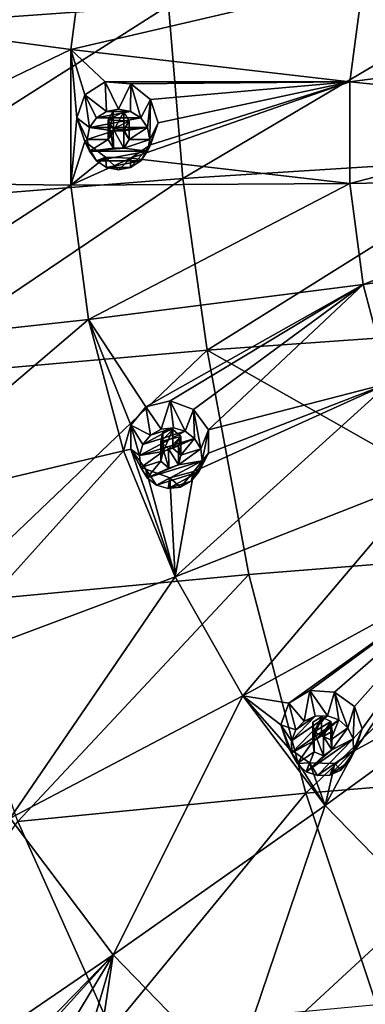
# Model space of a CAD drawing. Header units: millimetres. Extents: x -198 to 325, y 0 to 239.
# Tile 178 of 256: x -178 to -170, y 166 to 190. Entities that reach past the tile are written whole.
import ezdxf

# ---------------------------------------------------------------- set-up
doc = ezdxf.new("R2010")
doc.units = ezdxf.units.MM
doc.header["$LTSCALE"] = 65.185185
for name, color, linetype in [('2111', 7, 'CONTINUOUS'), ('2112', 7, 'CONTINUOUS'), ('2173', 7, 'CONTINUOUS'), ('2174', 7, 'CONTINUOUS'), ('2383', 7, 'CONTINUOUS'), ('2384', 7, 'CONTINUOUS'), ('2385', 7, 'CONTINUOUS'), ('2386', 7, 'CONTINUOUS'), ('2387', 7, 'CONTINUOUS'), ('2473', 7, 'CONTINUOUS'), ('2474', 7, 'CONTINUOUS'), ('2475', 7, 'CONTINUOUS'), ('2476', 7, 'CONTINUOUS'), ('2477', 7, 'CONTINUOUS'), ('2478', 7, 'CONTINUOUS'), ('2479', 7, 'CONTINUOUS'), ('2480', 7, 'CONTINUOUS'), ('2481', 7, 'CONTINUOUS'), ('2482', 7, 'CONTINUOUS')]:
    doc.layers.add(name, color=color, linetype=linetype)

msp = doc.modelspace()

# ---------------------------------------------------------------- linework, layer by layer
at = {"layer": '2111', "linetype": 'CONTINUOUS'}
for points in [[(-182.244, 189.432, 1.985), (-182.402, 193.639, 2.991), (-174.305, 189.997, 0.19), (-182.244, 189.432, 1.985)], [(-173.965, 185.863, -0.708), (-174.305, 189.997, 0.19), (-166.261, 190.429, -1.107), (-173.965, 185.863, -0.708)], [(-166.032, 186.364, -1.965), (-173.965, 185.863, -0.708), (-166.261, 190.429, -1.107), (-166.032, 186.364, -1.965)], [(-181.799, 185.237, 1.025), (-182.244, 189.432, 1.985), (-174.305, 189.997, 0.19), (-181.799, 185.237, 1.025)], [(-173.965, 185.863, -0.708), (-181.799, 185.237, 1.025), (-174.305, 189.997, 0.19), (-173.965, 185.863, -0.708)], [(-166.032, 186.364, -1.965), (-173.385, 181.764, -1.537), (-173.965, 185.863, -0.708), (-166.032, 186.364, -1.965)], [(-165.633, 182.316, -2.735), (-173.385, 181.764, -1.537), (-166.032, 186.364, -1.965), (-165.633, 182.316, -2.735)], [(-173.965, 185.863, -0.708), (-181.051, 181.094, 0.115), (-181.799, 185.237, 1.025), (-173.965, 185.863, -0.708)], [(-173.385, 181.764, -1.537), (-181.051, 181.094, 0.115), (-173.965, 185.863, -0.708), (-173.385, 181.764, -1.537)]]:
    msp.add_3dface(points, dxfattribs=at)
at = {"layer": '2112', "linetype": 'CONTINUOUS'}
for points in [[(-173.385, 181.764, -1.537), (-165.633, 182.316, -2.735), (-164.977, 177, -3.659), (-173.385, 181.764, -1.537)], [(-181.051, 181.094, 0.115), (-173.385, 181.764, -1.537), (-179.719, 175.714, -1.008), (-181.051, 181.094, 0.115)], [(-179.719, 175.714, -1.008), (-173.385, 181.764, -1.537), (-172.392, 176.411, -2.546), (-179.719, 175.714, -1.008)], [(-172.392, 176.411, -2.546), (-173.385, 181.764, -1.537), (-164.977, 177, -3.659), (-172.392, 176.411, -2.546)], [(-172.392, 176.411, -2.546), (-164.977, 177, -3.659), (-171.025, 171.188, -3.509), (-172.392, 176.411, -2.546)], [(-171.025, 171.188, -3.509), (-164.977, 177, -3.659), (-164.062, 171.767, -4.542), (-171.025, 171.188, -3.509)], [(-179.719, 175.714, -1.008), (-172.392, 176.411, -2.546), (-177.908, 170.511, -2.082), (-179.719, 175.714, -1.008)], [(-177.908, 170.511, -2.082), (-172.392, 176.411, -2.546), (-171.025, 171.188, -3.509), (-177.908, 170.511, -2.082)], [(-171.025, 171.188, -3.509), (-164.062, 171.767, -4.542), (-169.343, 166.137, -4.41), (-171.025, 171.188, -3.509)], [(-177.908, 170.511, -2.082), (-171.025, 171.188, -3.509), (-175.675, 165.538, -3.083), (-177.908, 170.511, -2.082)], [(-175.675, 165.538, -3.083), (-171.025, 171.188, -3.509), (-169.343, 166.137, -4.41), (-175.675, 165.538, -3.083)], [(-181.911, 164.851, -1.402), (-177.908, 170.511, -2.082), (-175.675, 165.538, -3.083), (-181.911, 164.851, -1.402)]]:
    msp.add_3dface(points, dxfattribs=at)
at = {"layer": '2173', "color": 7, "linetype": 'CONTINUOUS', "true_color": 0xe0e6ed}
for points in [[(-176.638, 188.948, 26.972), (-176.218, 192.16, 27.833), (-183.198, 189.825, 25.294), (-176.638, 188.948, 26.972)], [(-176.218, 192.16, 27.833), (-176.638, 188.948, 26.972), (-169.662, 190.58, 28.9), (-176.218, 192.16, 27.833)], [(-169.662, 190.58, 28.9), (-176.638, 188.948, 26.972), (-169.977, 188.171, 28.254), (-169.662, 190.58, 28.9)], [(-169.662, 190.58, 28.9), (-169.977, 188.171, 28.254), (-163.032, 189.092, 29.563), (-169.662, 190.58, 28.9)], [(-164.275, 190.285, 29.689), (-169.662, 190.58, 28.9), (-163.032, 189.092, 29.563), (-164.275, 190.285, 29.689)], [(-176.638, 188.948, 26.972), (-183.198, 189.825, 25.294), (-183.198, 185.79, 24.212), (-176.638, 188.948, 26.972)], [(-163.032, 189.092, 29.563), (-169.977, 188.171, 28.254), (-163.24, 187.496, 29.136), (-163.032, 189.092, 29.563)], [(-176.638, 185.71, 26.104), (-176.638, 188.948, 26.972), (-183.198, 185.79, 24.212), (-176.638, 185.71, 26.104)], [(-176.307, 187.866, 26.778), (-175.816, 188.171, 26.98), (-176.638, 188.948, 26.972), (-176.307, 187.866, 26.778)], [(-176.638, 188.948, 26.972), (-175.816, 188.171, 26.98), (-169.977, 188.171, 28.254), (-176.638, 188.948, 26.972)], [(-176.5, 187.317, 26.584), (-176.307, 187.866, 26.778), (-176.638, 188.948, 26.972), (-176.5, 187.317, 26.584)], [(-176.638, 185.71, 26.104), (-176.5, 187.317, 26.584), (-176.638, 188.948, 26.972), (-176.638, 185.71, 26.104)], [(-175.816, 188.171, 26.98), (-175.209, 188.123, 27.117), (-169.977, 188.171, 28.254), (-175.816, 188.171, 26.98)], [(-175.209, 188.123, 27.117), (-174.736, 187.75, 27.132), (-169.977, 188.171, 28.254), (-175.209, 188.123, 27.117)], [(-174.735, 186.669, 26.843), (-175.207, 186.353, 26.643), (-169.977, 188.171, 28.254), (-174.735, 186.669, 26.843)], [(-169.977, 188.171, 28.254), (-175.207, 186.353, 26.643), (-169.977, 185.743, 27.604), (-169.977, 188.171, 28.254)], [(-174.736, 187.75, 27.132), (-174.557, 187.198, 27.028), (-169.977, 188.171, 28.254), (-174.736, 187.75, 27.132)], [(-174.557, 187.198, 27.028), (-174.735, 186.669, 26.843), (-169.977, 188.171, 28.254), (-174.557, 187.198, 27.028)], [(-169.977, 188.171, 28.254), (-169.977, 185.743, 27.604), (-163.24, 187.496, 29.136), (-169.977, 188.171, 28.254)], [(-163.24, 187.496, 29.136), (-169.977, 185.743, 27.604), (-163.24, 185.886, 28.704), (-163.24, 187.496, 29.136)], [(-176.308, 186.746, 26.478), (-176.5, 187.317, 26.584), (-176.638, 185.71, 26.104), (-176.308, 186.746, 26.478)], [(-175.811, 186.378, 26.501), (-176.308, 186.746, 26.478), (-176.638, 185.71, 26.104), (-175.811, 186.378, 26.501)], [(-175.207, 186.353, 26.643), (-175.811, 186.378, 26.501), (-176.638, 185.71, 26.104), (-175.207, 186.353, 26.643)], [(-175.207, 186.353, 26.643), (-176.638, 185.71, 26.104), (-169.977, 185.743, 27.604), (-175.207, 186.353, 26.643)], [(-176.638, 185.71, 26.104), (-183.198, 185.79, 24.212), (-182.675, 181.787, 23.14), (-176.638, 185.71, 26.104)], [(-176.638, 185.71, 26.104), (-176.218, 182.498, 25.244), (-169.977, 185.743, 27.604), (-176.638, 185.71, 26.104)], [(-169.977, 185.743, 27.604), (-176.218, 182.498, 25.244), (-169.662, 183.334, 26.958), (-169.977, 185.743, 27.604)], [(-169.977, 185.743, 27.604), (-169.662, 183.334, 26.958), (-163.24, 185.886, 28.704), (-169.977, 185.743, 27.604)], [(-163.24, 185.886, 28.704), (-169.662, 183.334, 26.958), (-163.032, 184.29, 28.277), (-163.24, 185.886, 28.704)], [(-176.218, 182.498, 25.244), (-176.638, 185.71, 26.104), (-182.675, 181.787, 23.14), (-176.218, 182.498, 25.244)], [(-169.662, 183.334, 26.958), (-169.037, 180.982, 26.328), (-163.032, 184.29, 28.277), (-169.662, 183.334, 26.958)], [(-169.662, 183.334, 26.958), (-176.218, 182.498, 25.244), (-174.847, 180.416, 24.9), (-169.662, 183.334, 26.958)], [(-174.271, 180.556, 25.086), (-169.662, 183.334, 26.958), (-174.847, 180.416, 24.9), (-174.271, 180.556, 25.086)], [(-173.708, 180.348, 25.147), (-169.662, 183.334, 26.958), (-174.271, 180.556, 25.086), (-173.708, 180.348, 25.147)], [(-173.356, 179.868, 25.064), (-169.662, 183.334, 26.958), (-173.708, 180.348, 25.147), (-173.356, 179.868, 25.064)], [(-169.037, 180.982, 26.328), (-169.662, 183.334, 26.958), (-173.356, 179.868, 25.064), (-169.037, 180.982, 26.328)], [(-176.218, 182.498, 25.244), (-182.675, 181.787, 23.14), (-181.636, 177.879, 22.093), (-176.218, 182.498, 25.244)], [(-175.385, 179.362, 24.403), (-176.218, 182.498, 25.244), (-181.636, 177.879, 22.093), (-175.385, 179.362, 24.403)], [(-176.218, 182.498, 25.244), (-175.385, 179.362, 24.403), (-175.203, 179.975, 24.662), (-176.218, 182.498, 25.244)], [(-174.847, 180.416, 24.9), (-176.218, 182.498, 25.244), (-175.203, 179.975, 24.662), (-174.847, 180.416, 24.9)], [(-169.037, 180.982, 26.328), (-174.151, 176.352, 23.597), (-168.112, 178.724, 25.723), (-169.037, 180.982, 26.328)], [(-174.151, 176.352, 23.597), (-169.037, 180.982, 26.328), (-173.7, 178.866, 24.634), (-174.151, 176.352, 23.597)], [(-173.7, 178.866, 24.634), (-169.037, 180.982, 26.328), (-173.354, 179.305, 24.868), (-173.7, 178.866, 24.634)], [(-169.037, 180.982, 26.328), (-173.356, 179.868, 25.064), (-173.354, 179.305, 24.868), (-169.037, 180.982, 26.328)], [(-175.203, 179.975, 24.662), (-175.385, 179.362, 24.403), (-175.203, 179.407, 24.464), (-175.203, 179.975, 24.662)], [(-175.385, 179.362, 24.403), (-174.151, 176.352, 23.597), (-175.203, 179.407, 24.464), (-175.385, 179.362, 24.403)], [(-175.203, 179.407, 24.464), (-174.151, 176.352, 23.597), (-174.85, 178.926, 24.381), (-175.203, 179.407, 24.464)], [(-175.385, 179.362, 24.403), (-181.636, 177.879, 22.093), (-180.098, 174.127, 21.087), (-175.385, 179.362, 24.403)], [(-174.151, 176.352, 23.597), (-175.385, 179.362, 24.403), (-180.098, 174.127, 21.087), (-174.151, 176.352, 23.597)], [(-174.85, 178.926, 24.381), (-174.151, 176.352, 23.597), (-174.273, 178.718, 24.446), (-174.85, 178.926, 24.381)], [(-174.273, 178.718, 24.446), (-174.151, 176.352, 23.597), (-173.7, 178.866, 24.634), (-174.273, 178.718, 24.446)], [(-174.151, 176.352, 23.597), (-172.536, 173.515, 22.837), (-168.112, 178.724, 25.723), (-174.151, 176.352, 23.597)], [(-168.112, 178.724, 25.723), (-172.536, 173.515, 22.837), (-166.901, 176.597, 25.153), (-168.112, 178.724, 25.723)], [(-166.901, 176.597, 25.153), (-172.536, 173.515, 22.837), (-171.431, 173.342, 23.007), (-166.901, 176.597, 25.153)], [(-170.933, 173.642, 23.236), (-166.901, 176.597, 25.153), (-171.431, 173.342, 23.007), (-170.933, 173.642, 23.236)], [(-170.341, 173.603, 23.342), (-166.901, 176.597, 25.153), (-170.933, 173.642, 23.236), (-170.341, 173.603, 23.342)], [(-169.867, 173.255, 23.292), (-166.901, 176.597, 25.153), (-170.341, 173.603, 23.342), (-169.867, 173.255, 23.292)], [(-166.901, 176.597, 25.153), (-169.867, 173.255, 23.292), (-169.682, 172.729, 23.107), (-166.901, 176.597, 25.153)], [(-165.423, 174.632, 24.627), (-166.901, 176.597, 25.153), (-169.854, 172.211, 22.854), (-165.423, 174.632, 24.627)], [(-169.854, 172.211, 22.854), (-166.901, 176.597, 25.153), (-169.682, 172.729, 23.107), (-169.854, 172.211, 22.854)], [(-174.151, 176.352, 23.597), (-180.098, 174.127, 21.087), (-178.086, 170.591, 20.14), (-174.151, 176.352, 23.597)], [(-172.536, 173.515, 22.837), (-174.151, 176.352, 23.597), (-178.086, 170.591, 20.14), (-172.536, 173.515, 22.837)], [(-170.566, 170.896, 22.135), (-168.271, 168.535, 21.502), (-165.423, 174.632, 24.627), (-170.566, 170.896, 22.135)], [(-170.566, 170.896, 22.135), (-165.423, 174.632, 24.627), (-169.854, 172.211, 22.854), (-170.566, 170.896, 22.135)], [(-172.536, 173.515, 22.837), (-178.086, 170.591, 20.14), (-175.63, 167.327, 19.265), (-172.536, 173.515, 22.837)], [(-170.566, 170.896, 22.135), (-172.536, 173.515, 22.837), (-175.63, 167.327, 19.265), (-170.566, 170.896, 22.135)], [(-172.536, 173.515, 22.837), (-170.566, 170.896, 22.135), (-171.439, 172.272, 22.552), (-172.536, 173.515, 22.837)], [(-171.431, 173.342, 23.007), (-172.536, 173.515, 22.837), (-171.624, 172.823, 22.748), (-171.431, 173.342, 23.007)], [(-171.624, 172.823, 22.748), (-172.536, 173.515, 22.837), (-171.439, 172.272, 22.552), (-171.624, 172.823, 22.748)], [(-171.439, 172.272, 22.552), (-170.566, 170.896, 22.135), (-170.943, 171.916, 22.504), (-171.439, 172.272, 22.552)], [(-170.336, 171.895, 22.62), (-170.566, 170.896, 22.135), (-169.854, 172.211, 22.854), (-170.336, 171.895, 22.62)], [(-170.943, 171.916, 22.504), (-170.566, 170.896, 22.135), (-170.336, 171.895, 22.62), (-170.943, 171.916, 22.504)], [(-170.566, 170.896, 22.135), (-175.63, 167.327, 19.265), (-172.771, 164.386, 18.477), (-170.566, 170.896, 22.135)], [(-168.271, 168.535, 21.502), (-170.566, 170.896, 22.135), (-172.771, 164.386, 18.477), (-168.271, 168.535, 21.502)], [(-178.086, 170.591, 20.14), (-180.597, 163.94, 16.029), (-175.63, 167.327, 19.265), (-178.086, 170.591, 20.14)], [(-168.271, 168.535, 21.502), (-172.771, 164.386, 18.477), (-169.552, 161.814, 17.788), (-168.271, 168.535, 21.502)], [(-180.597, 163.94, 16.029), (-177.814, 165.09, 17.511), (-175.63, 167.327, 19.265), (-180.597, 163.94, 16.029)], [(-177.814, 165.09, 17.511), (-177.359, 165.423, 17.819), (-175.63, 167.327, 19.265), (-177.814, 165.09, 17.511)], [(-177.359, 165.423, 17.819), (-176.772, 165.431, 17.989), (-175.63, 167.327, 19.265), (-177.359, 165.423, 17.819)], [(-176.772, 165.431, 17.989), (-176.274, 165.133, 17.972), (-175.63, 167.327, 19.265), (-176.772, 165.431, 17.989)], [(-176.274, 165.133, 17.972), (-176.035, 164.641, 17.778), (-175.63, 167.327, 19.265), (-176.274, 165.133, 17.972)], [(-175.63, 167.327, 19.265), (-176.035, 164.641, 17.778), (-172.771, 164.386, 18.477), (-175.63, 167.327, 19.265)]]:
    msp.add_3dface(points, dxfattribs=at)
at = {"layer": '2174', "color": 7, "linetype": 'CONTINUOUS', "true_color": 0xe0e6ed}
for points in [[(-175.626, 187.471, 26.844), (-175.75, 187.27, 26.76), (-175.373, 187.455, 26.901), (-175.626, 187.471, 26.844)], [(-175.373, 187.455, 26.901), (-175.75, 187.27, 26.76), (-175.25, 187.239, 26.874), (-175.373, 187.455, 26.901)], [(-175.25, 187.239, 26.874), (-175.75, 187.27, 26.76), (-175.626, 187.054, 26.732), (-175.25, 187.239, 26.874)], [(-175.373, 187.039, 26.79), (-175.25, 187.239, 26.874), (-175.626, 187.054, 26.732), (-175.373, 187.039, 26.79)], [(-174.44, 179.811, 24.791), (-174.49, 179.584, 24.7), (-174.2, 179.872, 24.869), (-174.44, 179.811, 24.791)], [(-174.2, 179.872, 24.869), (-174.49, 179.584, 24.7), (-174.014, 179.703, 24.854), (-174.2, 179.872, 24.869)], [(-174.014, 179.703, 24.854), (-174.49, 179.584, 24.7), (-174.306, 179.415, 24.685), (-174.014, 179.703, 24.854)], [(-174.065, 179.475, 24.763), (-174.014, 179.703, 24.854), (-174.306, 179.415, 24.685), (-174.065, 179.475, 24.763)], [(-170.859, 172.882, 22.935), (-170.832, 172.65, 22.842), (-170.654, 173.009, 23.031), (-170.859, 172.882, 22.935)], [(-170.654, 173.009, 23.031), (-170.832, 172.65, 22.842), (-170.428, 172.904, 23.032), (-170.654, 173.009, 23.031)], [(-170.428, 172.904, 23.032), (-170.832, 172.65, 22.842), (-170.604, 172.544, 22.844), (-170.428, 172.904, 23.032)], [(-170.401, 172.673, 22.941), (-170.428, 172.904, 23.032), (-170.604, 172.544, 22.844), (-170.401, 172.673, 22.941)]]:
    msp.add_3dface(points, dxfattribs=at)
at = {"layer": '2383', "linetype": 'CONTINUOUS'}
for points in [[(-175.816, 188.171, 26.98), (-176.307, 187.866, 26.778), (-175.788, 187.467, 28.695), (-175.816, 188.171, 26.98)], [(-175.209, 188.123, 27.117), (-175.816, 188.171, 26.98), (-175.5, 187.524, 28.71), (-175.209, 188.123, 27.117)], [(-175.5, 187.524, 28.71), (-175.816, 188.171, 26.98), (-175.788, 187.467, 28.695), (-175.5, 187.524, 28.71)], [(-175.212, 187.467, 28.695), (-175.209, 188.123, 27.117), (-175.5, 187.524, 28.71), (-175.212, 187.467, 28.695)], [(-174.971, 187.311, 28.653), (-175.209, 188.123, 27.117), (-175.212, 187.467, 28.695), (-174.971, 187.311, 28.653)], [(-174.736, 187.75, 27.132), (-175.209, 188.123, 27.117), (-174.971, 187.311, 28.653), (-174.736, 187.75, 27.132)], [(-176.307, 187.866, 26.778), (-176.5, 187.317, 26.584), (-176.191, 187.08, 28.591), (-176.307, 187.866, 26.778)], [(-175.788, 187.467, 28.695), (-176.307, 187.866, 26.778), (-176.029, 187.311, 28.653), (-175.788, 187.467, 28.695)], [(-176.029, 187.311, 28.653), (-176.307, 187.866, 26.778), (-176.191, 187.08, 28.591), (-176.029, 187.311, 28.653)], [(-174.809, 187.08, 28.591), (-174.736, 187.75, 27.132), (-174.971, 187.311, 28.653), (-174.809, 187.08, 28.591)], [(-174.75, 186.799, 28.516), (-174.736, 187.75, 27.132), (-174.809, 187.08, 28.591), (-174.75, 186.799, 28.516)], [(-174.557, 187.198, 27.028), (-174.736, 187.75, 27.132), (-174.75, 186.799, 28.516), (-174.557, 187.198, 27.028)], [(-176.191, 187.08, 28.591), (-176.5, 187.317, 26.584), (-176.25, 186.799, 28.516), (-176.191, 187.08, 28.591)]]:
    msp.add_3dface(points, dxfattribs=at)
at = {"layer": '2384', "linetype": 'CONTINUOUS'}
for points in [[(-174.971, 187.311, 28.653), (-175.212, 187.467, 28.695), (-176.029, 187.311, 28.653), (-174.971, 187.311, 28.653)], [(-175.212, 187.467, 28.695), (-175.788, 187.467, 28.695), (-176.029, 187.311, 28.653), (-175.212, 187.467, 28.695)], [(-175.212, 187.467, 28.695), (-175.5, 187.524, 28.71), (-175.788, 187.467, 28.695), (-175.212, 187.467, 28.695)], [(-174.809, 187.08, 28.591), (-174.971, 187.311, 28.653), (-176.191, 187.08, 28.591), (-174.809, 187.08, 28.591)], [(-174.971, 187.311, 28.653), (-176.029, 187.311, 28.653), (-176.191, 187.08, 28.591), (-174.971, 187.311, 28.653)], [(-176.191, 187.08, 28.591), (-176.25, 186.799, 28.516), (-175.624, 187.008, 28.572), (-176.191, 187.08, 28.591)], [(-176.25, 186.799, 28.516), (-175.75, 186.799, 28.516), (-175.624, 187.008, 28.572), (-176.25, 186.799, 28.516)], [(-174.809, 187.08, 28.591), (-176.191, 187.08, 28.591), (-175.624, 187.008, 28.572), (-174.809, 187.08, 28.591)], [(-175.376, 187.008, 28.572), (-174.809, 187.08, 28.591), (-175.624, 187.008, 28.572), (-175.376, 187.008, 28.572)], [(-175.25, 186.799, 28.516), (-174.809, 187.08, 28.591), (-175.376, 187.008, 28.572), (-175.25, 186.799, 28.516)], [(-174.75, 186.799, 28.516), (-174.809, 187.08, 28.591), (-175.25, 186.799, 28.516), (-174.75, 186.799, 28.516)], [(-175.75, 186.799, 28.516), (-176.25, 186.799, 28.516), (-176.191, 186.519, 28.44), (-175.75, 186.799, 28.516)], [(-175.624, 186.591, 28.46), (-175.75, 186.799, 28.516), (-176.191, 186.519, 28.44), (-175.624, 186.591, 28.46)], [(-175.376, 186.591, 28.46), (-174.75, 186.799, 28.516), (-175.25, 186.799, 28.516), (-175.376, 186.591, 28.46)], [(-174.75, 186.799, 28.516), (-175.376, 186.591, 28.46), (-174.809, 186.519, 28.44), (-174.75, 186.799, 28.516)], [(-175.376, 186.591, 28.46), (-175.624, 186.591, 28.46), (-176.191, 186.519, 28.44), (-175.376, 186.591, 28.46)], [(-174.809, 186.519, 28.44), (-175.376, 186.591, 28.46), (-176.191, 186.519, 28.44), (-174.809, 186.519, 28.44)], [(-176.029, 186.288, 28.379), (-174.809, 186.519, 28.44), (-176.191, 186.519, 28.44), (-176.029, 186.288, 28.379)], [(-174.971, 186.288, 28.379), (-174.809, 186.519, 28.44), (-176.029, 186.288, 28.379), (-174.971, 186.288, 28.379)], [(-175.788, 186.131, 28.337), (-174.971, 186.288, 28.379), (-176.029, 186.288, 28.379), (-175.788, 186.131, 28.337)], [(-175.212, 186.131, 28.337), (-174.971, 186.288, 28.379), (-175.788, 186.131, 28.337), (-175.212, 186.131, 28.337)], [(-175.5, 186.075, 28.322), (-175.212, 186.131, 28.337), (-175.788, 186.131, 28.337), (-175.5, 186.075, 28.322)]]:
    msp.add_3dface(points, dxfattribs=at)
at = {"layer": '2385', "linetype": 'CONTINUOUS'}
for points in [[(-175.75, 187.27, 26.76), (-175.626, 187.471, 26.844), (-175.75, 186.799, 28.516), (-175.75, 187.27, 26.76)], [(-175.75, 186.799, 28.516), (-175.626, 187.471, 26.844), (-175.624, 187.008, 28.572), (-175.75, 186.799, 28.516)], [(-175.626, 187.471, 26.844), (-175.373, 187.455, 26.901), (-175.624, 187.008, 28.572), (-175.626, 187.471, 26.844)], [(-175.373, 187.455, 26.901), (-175.376, 187.008, 28.572), (-175.624, 187.008, 28.572), (-175.373, 187.455, 26.901)], [(-175.373, 187.455, 26.901), (-175.25, 187.239, 26.874), (-175.376, 187.008, 28.572), (-175.373, 187.455, 26.901)], [(-175.25, 187.239, 26.874), (-175.25, 186.799, 28.516), (-175.376, 187.008, 28.572), (-175.25, 187.239, 26.874)]]:
    msp.add_3dface(points, dxfattribs=at)
at = {"layer": '2386', "linetype": 'CONTINUOUS'}
for points in [[(-176.5, 187.317, 26.584), (-176.308, 186.746, 26.478), (-176.25, 186.799, 28.516), (-176.5, 187.317, 26.584)], [(-174.735, 186.669, 26.843), (-174.557, 187.198, 27.028), (-174.809, 186.519, 28.44), (-174.735, 186.669, 26.843)], [(-174.557, 187.198, 27.028), (-174.75, 186.799, 28.516), (-174.809, 186.519, 28.44), (-174.557, 187.198, 27.028)], [(-176.25, 186.799, 28.516), (-176.308, 186.746, 26.478), (-176.191, 186.519, 28.44), (-176.25, 186.799, 28.516)], [(-176.308, 186.746, 26.478), (-175.811, 186.378, 26.501), (-176.029, 186.288, 28.379), (-176.308, 186.746, 26.478)], [(-176.308, 186.746, 26.478), (-176.029, 186.288, 28.379), (-176.191, 186.519, 28.44), (-176.308, 186.746, 26.478)], [(-175.207, 186.353, 26.643), (-174.735, 186.669, 26.843), (-175.212, 186.131, 28.337), (-175.207, 186.353, 26.643)], [(-174.735, 186.669, 26.843), (-174.971, 186.288, 28.379), (-175.212, 186.131, 28.337), (-174.735, 186.669, 26.843)], [(-174.735, 186.669, 26.843), (-174.809, 186.519, 28.44), (-174.971, 186.288, 28.379), (-174.735, 186.669, 26.843)], [(-175.811, 186.378, 26.501), (-175.788, 186.131, 28.337), (-176.029, 186.288, 28.379), (-175.811, 186.378, 26.501)], [(-175.811, 186.378, 26.501), (-175.207, 186.353, 26.643), (-175.5, 186.075, 28.322), (-175.811, 186.378, 26.501)], [(-175.811, 186.378, 26.501), (-175.5, 186.075, 28.322), (-175.788, 186.131, 28.337), (-175.811, 186.378, 26.501)], [(-175.207, 186.353, 26.643), (-175.212, 186.131, 28.337), (-175.5, 186.075, 28.322), (-175.207, 186.353, 26.643)]]:
    msp.add_3dface(points, dxfattribs=at)
at = {"layer": '2387', "linetype": 'CONTINUOUS'}
for points in [[(-175.626, 187.054, 26.732), (-175.75, 187.27, 26.76), (-175.624, 186.591, 28.46), (-175.626, 187.054, 26.732)], [(-175.75, 187.27, 26.76), (-175.75, 186.799, 28.516), (-175.624, 186.591, 28.46), (-175.75, 187.27, 26.76)], [(-175.25, 187.239, 26.874), (-175.373, 187.039, 26.79), (-175.25, 186.799, 28.516), (-175.25, 187.239, 26.874)], [(-175.373, 187.039, 26.79), (-175.626, 187.054, 26.732), (-175.376, 186.591, 28.46), (-175.373, 187.039, 26.79)], [(-175.626, 187.054, 26.732), (-175.624, 186.591, 28.46), (-175.376, 186.591, 28.46), (-175.626, 187.054, 26.732)], [(-175.373, 187.039, 26.79), (-175.376, 186.591, 28.46), (-175.25, 186.799, 28.516), (-175.373, 187.039, 26.79)]]:
    msp.add_3dface(points, dxfattribs=at)
at = {"layer": '2473', "linetype": 'CONTINUOUS'}
for points in [[(-170.933, 173.642, 23.236), (-171.431, 173.342, 23.007), (-171.071, 172.908, 24.793), (-170.933, 173.642, 23.236)], [(-170.803, 173.026, 24.825), (-170.933, 173.642, 23.236), (-171.071, 172.908, 24.793), (-170.803, 173.026, 24.825)], [(-170.341, 173.603, 23.342), (-170.933, 173.642, 23.236), (-170.513, 173.036, 24.828), (-170.341, 173.603, 23.342)], [(-170.513, 173.036, 24.828), (-170.933, 173.642, 23.236), (-170.803, 173.026, 24.825), (-170.513, 173.036, 24.828)], [(-170.242, 172.941, 24.802), (-170.341, 173.603, 23.342), (-170.513, 173.036, 24.828), (-170.242, 172.941, 24.802)], [(-169.867, 173.255, 23.292), (-170.341, 173.603, 23.342), (-170.023, 172.747, 24.75), (-169.867, 173.255, 23.292)], [(-170.023, 172.747, 24.75), (-170.341, 173.603, 23.342), (-170.242, 172.941, 24.802), (-170.023, 172.747, 24.75)], [(-171.431, 173.342, 23.007), (-171.624, 172.823, 22.748), (-171.27, 172.698, 24.737), (-171.431, 173.342, 23.007)], [(-171.071, 172.908, 24.793), (-171.431, 173.342, 23.007), (-171.27, 172.698, 24.737), (-171.071, 172.908, 24.793)], [(-171.624, 172.823, 22.748), (-171.439, 172.272, 22.552), (-171.36, 172.156, 24.592), (-171.624, 172.823, 22.748)], [(-171.27, 172.698, 24.737), (-171.624, 172.823, 22.748), (-171.369, 172.435, 24.667), (-171.27, 172.698, 24.737)], [(-171.369, 172.435, 24.667), (-171.624, 172.823, 22.748), (-171.36, 172.156, 24.592), (-171.369, 172.435, 24.667)], [(-171.36, 172.156, 24.592), (-171.439, 172.272, 22.552), (-171.237, 171.896, 24.522), (-171.36, 172.156, 24.592)]]:
    msp.add_3dface(points, dxfattribs=at)
at = {"layer": '2474', "linetype": 'CONTINUOUS'}
for points in [[(-170.513, 173.036, 24.828), (-170.803, 173.026, 24.825), (-171.369, 172.435, 24.667), (-170.513, 173.036, 24.828)], [(-170.513, 173.036, 24.828), (-171.369, 172.435, 24.667), (-171.36, 172.156, 24.592), (-170.513, 173.036, 24.828)], [(-170.803, 173.026, 24.825), (-171.27, 172.698, 24.737), (-171.369, 172.435, 24.667), (-170.803, 173.026, 24.825)], [(-170.242, 172.941, 24.802), (-170.513, 173.036, 24.828), (-171.36, 172.156, 24.592), (-170.242, 172.941, 24.802)], [(-170.242, 172.941, 24.802), (-171.36, 172.156, 24.592), (-170.857, 172.42, 24.663), (-170.242, 172.941, 24.802)], [(-170.803, 173.026, 24.825), (-171.071, 172.908, 24.793), (-171.27, 172.698, 24.737), (-170.803, 173.026, 24.825)], [(-170.657, 172.561, 24.7), (-170.242, 172.941, 24.802), (-170.857, 172.42, 24.663), (-170.657, 172.561, 24.7)], [(-170.428, 172.464, 24.674), (-170.242, 172.941, 24.802), (-170.657, 172.561, 24.7), (-170.428, 172.464, 24.674)], [(-170.023, 172.747, 24.75), (-170.242, 172.941, 24.802), (-170.428, 172.464, 24.674), (-170.023, 172.747, 24.75)], [(-170.403, 172.223, 24.61), (-170.023, 172.747, 24.75), (-170.428, 172.464, 24.674), (-170.403, 172.223, 24.61)], [(-170.023, 172.747, 24.75), (-170.403, 172.223, 24.61), (-169.9, 172.487, 24.681), (-170.023, 172.747, 24.75)], [(-171.36, 172.156, 24.592), (-171.237, 171.896, 24.522), (-170.857, 172.42, 24.663), (-171.36, 172.156, 24.592)], [(-171.237, 171.896, 24.522), (-170.832, 172.18, 24.598), (-170.857, 172.42, 24.663), (-171.237, 171.896, 24.522)], [(-169.9, 172.487, 24.681), (-170.403, 172.223, 24.61), (-171.018, 171.702, 24.47), (-169.9, 172.487, 24.681)], [(-170.747, 171.607, 24.445), (-169.9, 172.487, 24.681), (-171.018, 171.702, 24.47), (-170.747, 171.607, 24.445)], [(-169.89, 172.209, 24.606), (-169.9, 172.487, 24.681), (-170.747, 171.607, 24.445), (-169.89, 172.209, 24.606)], [(-170.832, 172.18, 24.598), (-171.237, 171.896, 24.522), (-171.018, 171.702, 24.47), (-170.832, 172.18, 24.598)], [(-170.403, 172.223, 24.61), (-170.603, 172.082, 24.572), (-171.018, 171.702, 24.47), (-170.403, 172.223, 24.61)], [(-170.603, 172.082, 24.572), (-170.832, 172.18, 24.598), (-171.018, 171.702, 24.47), (-170.603, 172.082, 24.572)], [(-170.457, 171.618, 24.448), (-169.89, 172.209, 24.606), (-170.747, 171.607, 24.445), (-170.457, 171.618, 24.448)], [(-169.99, 171.945, 24.535), (-169.89, 172.209, 24.606), (-170.457, 171.618, 24.448), (-169.99, 171.945, 24.535)], [(-170.189, 171.736, 24.479), (-169.99, 171.945, 24.535), (-170.457, 171.618, 24.448), (-170.189, 171.736, 24.479)]]:
    msp.add_3dface(points, dxfattribs=at)
at = {"layer": '2475', "linetype": 'CONTINUOUS'}
for points in [[(-170.859, 172.882, 22.935), (-170.654, 173.009, 23.031), (-170.857, 172.42, 24.663), (-170.859, 172.882, 22.935)], [(-170.832, 172.65, 22.842), (-170.859, 172.882, 22.935), (-170.832, 172.18, 24.598), (-170.832, 172.65, 22.842)], [(-170.832, 172.18, 24.598), (-170.859, 172.882, 22.935), (-170.857, 172.42, 24.663), (-170.832, 172.18, 24.598)], [(-170.654, 173.009, 23.031), (-170.657, 172.561, 24.7), (-170.857, 172.42, 24.663), (-170.654, 173.009, 23.031)], [(-170.654, 173.009, 23.031), (-170.428, 172.904, 23.032), (-170.657, 172.561, 24.7), (-170.654, 173.009, 23.031)], [(-170.428, 172.904, 23.032), (-170.428, 172.464, 24.674), (-170.657, 172.561, 24.7), (-170.428, 172.904, 23.032)]]:
    msp.add_3dface(points, dxfattribs=at)
at = {"layer": '2476', "linetype": 'CONTINUOUS'}
for points in [[(-169.867, 173.255, 23.292), (-170.023, 172.747, 24.75), (-169.9, 172.487, 24.681), (-169.867, 173.255, 23.292)], [(-169.682, 172.729, 23.107), (-169.867, 173.255, 23.292), (-169.9, 172.487, 24.681), (-169.682, 172.729, 23.107)], [(-169.854, 172.211, 22.854), (-169.682, 172.729, 23.107), (-169.99, 171.945, 24.535), (-169.854, 172.211, 22.854)], [(-169.682, 172.729, 23.107), (-169.89, 172.209, 24.606), (-169.99, 171.945, 24.535), (-169.682, 172.729, 23.107)], [(-169.682, 172.729, 23.107), (-169.9, 172.487, 24.681), (-169.89, 172.209, 24.606), (-169.682, 172.729, 23.107)], [(-171.439, 172.272, 22.552), (-170.943, 171.916, 22.504), (-171.237, 171.896, 24.522), (-171.439, 172.272, 22.552)], [(-170.336, 171.895, 22.62), (-169.854, 172.211, 22.854), (-170.189, 171.736, 24.479), (-170.336, 171.895, 22.62)], [(-169.854, 172.211, 22.854), (-169.99, 171.945, 24.535), (-170.189, 171.736, 24.479), (-169.854, 172.211, 22.854)], [(-171.237, 171.896, 24.522), (-170.943, 171.916, 22.504), (-171.018, 171.702, 24.47), (-171.237, 171.896, 24.522)], [(-170.943, 171.916, 22.504), (-170.747, 171.607, 24.445), (-171.018, 171.702, 24.47), (-170.943, 171.916, 22.504)], [(-170.943, 171.916, 22.504), (-170.336, 171.895, 22.62), (-170.747, 171.607, 24.445), (-170.943, 171.916, 22.504)], [(-170.336, 171.895, 22.62), (-170.457, 171.618, 24.448), (-170.747, 171.607, 24.445), (-170.336, 171.895, 22.62)], [(-170.336, 171.895, 22.62), (-170.189, 171.736, 24.479), (-170.457, 171.618, 24.448), (-170.336, 171.895, 22.62)]]:
    msp.add_3dface(points, dxfattribs=at)
at = {"layer": '2477', "linetype": 'CONTINUOUS'}
for points in [[(-170.428, 172.904, 23.032), (-170.401, 172.673, 22.941), (-170.428, 172.464, 24.674), (-170.428, 172.904, 23.032)], [(-170.604, 172.544, 22.844), (-170.832, 172.65, 22.842), (-170.603, 172.082, 24.572), (-170.604, 172.544, 22.844)], [(-170.832, 172.65, 22.842), (-170.832, 172.18, 24.598), (-170.603, 172.082, 24.572), (-170.832, 172.65, 22.842)], [(-170.401, 172.673, 22.941), (-170.604, 172.544, 22.844), (-170.403, 172.223, 24.61), (-170.401, 172.673, 22.941)], [(-170.401, 172.673, 22.941), (-170.403, 172.223, 24.61), (-170.428, 172.464, 24.674), (-170.401, 172.673, 22.941)], [(-170.604, 172.544, 22.844), (-170.603, 172.082, 24.572), (-170.403, 172.223, 24.61), (-170.604, 172.544, 22.844)]]:
    msp.add_3dface(points, dxfattribs=at)
at = {"layer": '2478', "linetype": 'CONTINUOUS'}
for points in [[(-174.847, 180.416, 24.9), (-175.203, 179.975, 24.662), (-174.74, 179.737, 26.623), (-174.847, 180.416, 24.9)], [(-174.271, 180.556, 25.086), (-174.847, 180.416, 24.9), (-174.484, 179.877, 26.661), (-174.271, 180.556, 25.086)], [(-174.484, 179.877, 26.661), (-174.847, 180.416, 24.9), (-174.74, 179.737, 26.623), (-174.484, 179.877, 26.661)], [(-174.191, 179.909, 26.669), (-174.271, 180.556, 25.086), (-174.484, 179.877, 26.661), (-174.191, 179.909, 26.669)], [(-173.708, 180.348, 25.147), (-174.271, 180.556, 25.086), (-173.912, 179.832, 26.649), (-173.708, 180.348, 25.147)], [(-173.912, 179.832, 26.649), (-174.271, 180.556, 25.086), (-174.191, 179.909, 26.669), (-173.912, 179.832, 26.649)], [(-173.685, 179.661, 26.603), (-173.708, 180.348, 25.147), (-173.912, 179.832, 26.649), (-173.685, 179.661, 26.603)], [(-173.356, 179.868, 25.064), (-173.708, 180.348, 25.147), (-173.539, 179.412, 26.536), (-173.356, 179.868, 25.064)], [(-173.539, 179.412, 26.536), (-173.708, 180.348, 25.147), (-173.685, 179.661, 26.603), (-173.539, 179.412, 26.536)], [(-175.203, 179.975, 24.662), (-175.203, 179.407, 24.464), (-174.999, 179.249, 26.492), (-175.203, 179.975, 24.662)], [(-174.74, 179.737, 26.623), (-175.203, 179.975, 24.662), (-174.919, 179.516, 26.564), (-174.74, 179.737, 26.623)], [(-174.919, 179.516, 26.564), (-175.203, 179.975, 24.662), (-174.999, 179.249, 26.492), (-174.919, 179.516, 26.564)], [(-174.999, 179.249, 26.492), (-175.203, 179.407, 24.464), (-174.965, 178.964, 26.416), (-174.999, 179.249, 26.492)]]:
    msp.add_3dface(points, dxfattribs=at)
at = {"layer": '2479', "linetype": 'CONTINUOUS'}
for points in [[(-174.191, 179.909, 26.669), (-174.74, 179.737, 26.623), (-174.919, 179.516, 26.564), (-174.191, 179.909, 26.669)], [(-173.912, 179.832, 26.649), (-174.191, 179.909, 26.669), (-174.919, 179.516, 26.564), (-173.912, 179.832, 26.649)], [(-174.191, 179.909, 26.669), (-174.484, 179.877, 26.661), (-174.74, 179.737, 26.623), (-174.191, 179.909, 26.669)], [(-173.912, 179.832, 26.649), (-174.919, 179.516, 26.564), (-174.999, 179.249, 26.492), (-173.912, 179.832, 26.649)], [(-173.685, 179.661, 26.603), (-173.912, 179.832, 26.649), (-174.999, 179.249, 26.492), (-173.685, 179.661, 26.603)], [(-173.685, 179.661, 26.603), (-174.999, 179.249, 26.492), (-174.437, 179.35, 26.519), (-173.685, 179.661, 26.603)], [(-174.201, 179.424, 26.539), (-173.685, 179.661, 26.603), (-174.437, 179.35, 26.519), (-174.201, 179.424, 26.539)], [(-174.014, 179.263, 26.496), (-173.685, 179.661, 26.603), (-174.201, 179.424, 26.539), (-174.014, 179.263, 26.496)], [(-173.539, 179.412, 26.536), (-173.685, 179.661, 26.603), (-174.014, 179.263, 26.496), (-173.539, 179.412, 26.536)], [(-173.539, 179.412, 26.536), (-174.067, 179.026, 26.433), (-173.505, 179.127, 26.46), (-173.539, 179.412, 26.536)], [(-174.067, 179.026, 26.433), (-173.539, 179.412, 26.536), (-174.014, 179.263, 26.496), (-174.067, 179.026, 26.433)], [(-174.999, 179.249, 26.492), (-174.965, 178.964, 26.416), (-174.437, 179.35, 26.519), (-174.999, 179.249, 26.492)], [(-174.965, 178.964, 26.416), (-174.49, 179.113, 26.456), (-174.437, 179.35, 26.519), (-174.965, 178.964, 26.416)], [(-174.49, 179.113, 26.456), (-174.965, 178.964, 26.416), (-174.819, 178.715, 26.349), (-174.49, 179.113, 26.456)], [(-174.592, 178.544, 26.303), (-173.505, 179.127, 26.46), (-174.819, 178.715, 26.349), (-174.592, 178.544, 26.303)], [(-173.505, 179.127, 26.46), (-174.067, 179.026, 26.433), (-174.819, 178.715, 26.349), (-173.505, 179.127, 26.46)], [(-174.303, 178.952, 26.413), (-174.49, 179.113, 26.456), (-174.819, 178.715, 26.349), (-174.303, 178.952, 26.413)], [(-174.067, 179.026, 26.433), (-174.303, 178.952, 26.413), (-174.819, 178.715, 26.349), (-174.067, 179.026, 26.433)], [(-173.585, 178.86, 26.388), (-173.505, 179.127, 26.46), (-174.592, 178.544, 26.303), (-173.585, 178.86, 26.388)], [(-174.312, 178.467, 26.283), (-173.585, 178.86, 26.388), (-174.592, 178.544, 26.303), (-174.312, 178.467, 26.283)], [(-173.764, 178.639, 26.329), (-173.585, 178.86, 26.388), (-174.312, 178.467, 26.283), (-173.764, 178.639, 26.329)], [(-174.02, 178.499, 26.292), (-173.764, 178.639, 26.329), (-174.312, 178.467, 26.283), (-174.02, 178.499, 26.292)]]:
    msp.add_3dface(points, dxfattribs=at)
at = {"layer": '2480', "linetype": 'CONTINUOUS'}
for points in [[(-174.44, 179.811, 24.791), (-174.2, 179.872, 24.869), (-174.437, 179.35, 26.519), (-174.44, 179.811, 24.791)], [(-174.2, 179.872, 24.869), (-174.201, 179.424, 26.539), (-174.437, 179.35, 26.519), (-174.2, 179.872, 24.869)], [(-174.2, 179.872, 24.869), (-174.014, 179.703, 24.854), (-174.201, 179.424, 26.539), (-174.2, 179.872, 24.869)], [(-174.49, 179.584, 24.7), (-174.44, 179.811, 24.791), (-174.49, 179.113, 26.456), (-174.49, 179.584, 24.7)], [(-174.49, 179.113, 26.456), (-174.44, 179.811, 24.791), (-174.437, 179.35, 26.519), (-174.49, 179.113, 26.456)], [(-174.014, 179.703, 24.854), (-174.014, 179.263, 26.496), (-174.201, 179.424, 26.539), (-174.014, 179.703, 24.854)]]:
    msp.add_3dface(points, dxfattribs=at)
at = {"layer": '2481', "linetype": 'CONTINUOUS'}
for points in [[(-173.356, 179.868, 25.064), (-173.539, 179.412, 26.536), (-173.505, 179.127, 26.46), (-173.356, 179.868, 25.064)], [(-173.354, 179.305, 24.868), (-173.356, 179.868, 25.064), (-173.505, 179.127, 26.46), (-173.354, 179.305, 24.868)], [(-175.203, 179.407, 24.464), (-174.85, 178.926, 24.381), (-174.965, 178.964, 26.416), (-175.203, 179.407, 24.464)], [(-173.7, 178.866, 24.634), (-173.354, 179.305, 24.868), (-173.764, 178.639, 26.329), (-173.7, 178.866, 24.634)], [(-173.354, 179.305, 24.868), (-173.585, 178.86, 26.388), (-173.764, 178.639, 26.329), (-173.354, 179.305, 24.868)], [(-173.354, 179.305, 24.868), (-173.505, 179.127, 26.46), (-173.585, 178.86, 26.388), (-173.354, 179.305, 24.868)], [(-174.965, 178.964, 26.416), (-174.85, 178.926, 24.381), (-174.819, 178.715, 26.349), (-174.965, 178.964, 26.416)], [(-174.85, 178.926, 24.381), (-174.273, 178.718, 24.446), (-174.592, 178.544, 26.303), (-174.85, 178.926, 24.381)], [(-174.85, 178.926, 24.381), (-174.592, 178.544, 26.303), (-174.819, 178.715, 26.349), (-174.85, 178.926, 24.381)], [(-174.273, 178.718, 24.446), (-174.312, 178.467, 26.283), (-174.592, 178.544, 26.303), (-174.273, 178.718, 24.446)], [(-174.273, 178.718, 24.446), (-174.02, 178.499, 26.292), (-174.312, 178.467, 26.283), (-174.273, 178.718, 24.446)], [(-174.273, 178.718, 24.446), (-173.7, 178.866, 24.634), (-174.02, 178.499, 26.292), (-174.273, 178.718, 24.446)], [(-173.7, 178.866, 24.634), (-173.764, 178.639, 26.329), (-174.02, 178.499, 26.292), (-173.7, 178.866, 24.634)]]:
    msp.add_3dface(points, dxfattribs=at)
at = {"layer": '2482', "linetype": 'CONTINUOUS'}
for points in [[(-174.014, 179.703, 24.854), (-174.065, 179.475, 24.763), (-174.014, 179.263, 26.496), (-174.014, 179.703, 24.854)], [(-174.306, 179.415, 24.685), (-174.49, 179.584, 24.7), (-174.303, 178.952, 26.413), (-174.306, 179.415, 24.685)], [(-174.49, 179.584, 24.7), (-174.49, 179.113, 26.456), (-174.303, 178.952, 26.413), (-174.49, 179.584, 24.7)], [(-174.065, 179.475, 24.763), (-174.306, 179.415, 24.685), (-174.067, 179.026, 26.433), (-174.065, 179.475, 24.763)], [(-174.306, 179.415, 24.685), (-174.303, 178.952, 26.413), (-174.067, 179.026, 26.433), (-174.306, 179.415, 24.685)], [(-174.065, 179.475, 24.763), (-174.067, 179.026, 26.433), (-174.014, 179.263, 26.496), (-174.065, 179.475, 24.763)]]:
    msp.add_3dface(points, dxfattribs=at)

doc.saveas('drawing.dxf')
